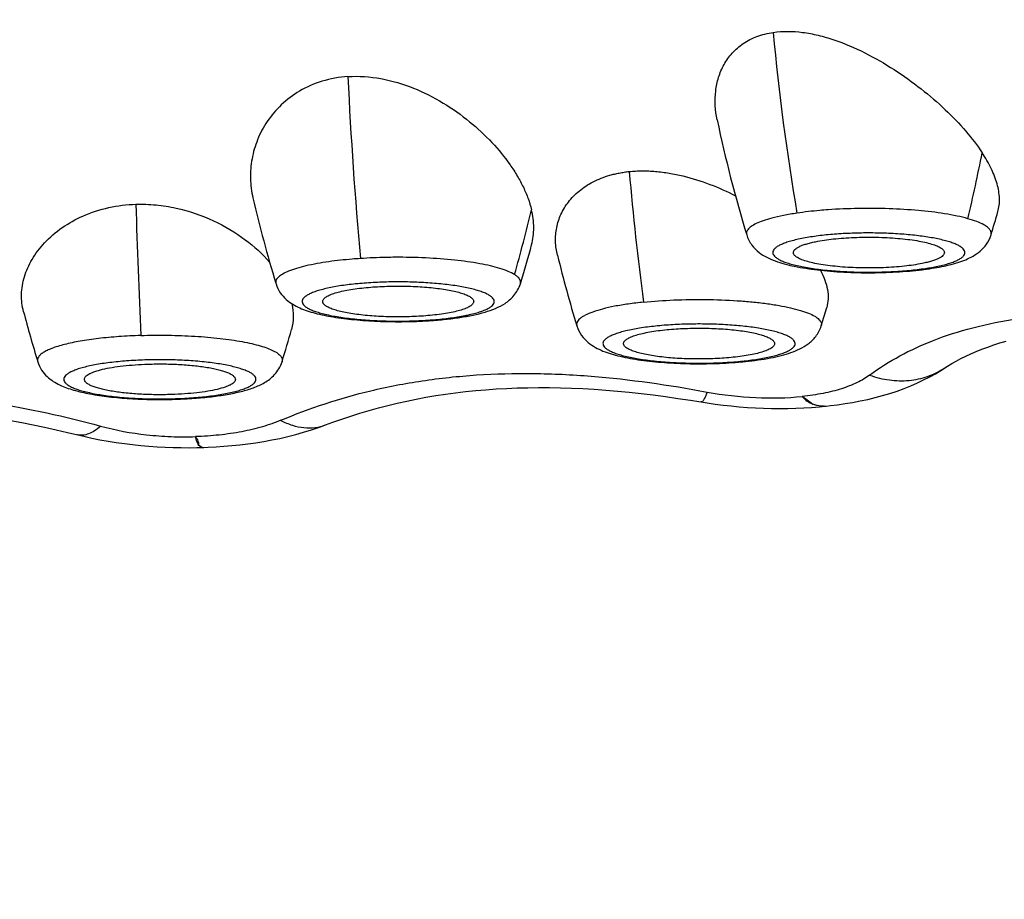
# Model space of a CAD drawing. Header units: millimetres. Extents: x -139 to 522, y -59 to 433.
# Tile 22 of 40: x 21.46 to 28.64, y 354.26 to 360.67. Entities that reach past the tile are written whole.
import ezdxf

# ---------------------------------------------------------------- set-up
doc = ezdxf.new("R2010")
doc.units = ezdxf.units.MM
doc.header["$LTSCALE"] = 23.1
doc.layers.get('0').update_dxf_attribs({"linetype": 'CONTINUOUS'})

msp = doc.modelspace()

# ---------------------------------------------------------------- linework, layer by layer
at = {"color": 7, "linetype": 'CONTINUOUS'}
for p, q in [((28.0612, 358.8489), (28.0625, 358.8491)), ((23.3288, 358.7471), (23.3301, 358.7428)), ((25.1101, 358.7427), (25.1153, 358.7599)), ((27.3018, 358.4361), (27.3417, 358.5704)), ((28.1982, 358.1282), (28.1985, 358.1284)), ((22.5938, 357.9018), (22.6001, 357.902)), ((27.3292, 357.8514), (27.3288, 357.8513)), ((27.3292, 357.8514), (27.3379, 357.8523)), ((27.3379, 357.8523), (27.3379, 357.8523)), ((21.8827, 357.6434), (21.8826, 357.6434)), ((22.7936, 357.551), (22.8032, 357.5514))]:
    msp.add_line(p, q, dxfattribs=at)
at = {"color": 9, "linetype": 'CONTINUOUS'}
for p, q in [((23.3291, 358.7471), (23.3301, 358.7429)), ((22.5936, 357.9061), (22.6, 357.9064))]:
    msp.add_line(p, q, dxfattribs=at)
at = {"color": 7, "linetype": 'CONTINUOUS'}
for points in [[(28.1726, 358.112), (28.2222, 358.1436), (28.2528, 358.1621), (28.2852, 358.1804), (28.3193, 358.1985), (28.3552, 358.2162), (28.3926, 358.2336), (28.4317, 358.2504), (28.4723, 358.2668), (28.5145, 358.2826), (28.5582, 358.2978), (28.6034, 358.3124), (28.65, 358.3262)], [(27.3379, 357.8522), (27.3683, 357.8556), (27.4217, 357.8623), (27.4759, 357.8702), (27.5307, 357.8793), (27.5856, 357.8898), (27.6405, 357.9015), (27.6951, 357.9146), (27.749, 357.9291), (27.8022, 357.9449), (27.8543, 357.9621), (27.9051, 357.9805), (27.9546, 358.0001), (28.0023, 358.0209), (28.0482, 358.0426), (28.092, 358.0652), (28.1336, 358.0884), (28.1726, 358.112)], [(23.6915, 357.7151), (23.7447, 357.735), (23.8094, 357.758), (23.8749, 357.7799), (23.9411, 357.8009), (24.008, 357.8207), (24.0755, 357.8394), (24.1437, 357.857), (24.2125, 357.8735), (24.2819, 357.8889), (24.3519, 357.9031), (24.4225, 357.9163), (24.4937, 357.9283), (24.5655, 357.9391), (24.6379, 357.9489), (24.7109, 357.9576), (24.7846, 357.9651), (24.859, 357.9716), (24.9341, 357.9769), (25.0099, 357.9812), (25.0865, 357.9843), (25.1639, 357.9863), (25.2421, 357.9872), (25.3213, 357.987), (25.4014, 357.9856), (25.4824, 357.9831), (25.5645, 357.9795), (25.6475, 357.9747), (25.7316, 357.9687), (25.8167, 357.9616), (25.9028, 357.9533), (25.99, 357.9438), (26.0783, 357.9332), (26.1676, 357.9215), (26.258, 357.9086), (26.3495, 357.8946), (26.4717, 357.8752)], [(26.4717, 357.8752), (26.5297, 357.8669), (26.588, 357.8595), (26.6465, 357.8531), (26.7052, 357.8477), (26.764, 357.8432), (26.8229, 357.8397), (26.8818, 357.8372), (26.9407, 357.8356), (26.9994, 357.8351), (27.0579, 357.8355), (27.1161, 357.837), (27.1741, 357.8395), (27.2316, 357.8429), (27.2888, 357.8475), (27.3288, 357.8513)], [(21.3947, 357.7463), (21.4775, 357.7316), (21.5606, 357.7156), (21.644, 357.6984), (21.7277, 357.6801), (21.8117, 357.6605), (21.9288, 357.6323)], [(22.8032, 357.5513), (22.8366, 357.5526), (22.8937, 357.5555), (22.951, 357.5594), (23.0087, 357.5643), (23.0666, 357.5703), (23.1247, 357.5773), (23.1829, 357.5855), (23.2412, 357.5949), (23.2994, 357.6055), (23.3576, 357.6174), (23.4156, 357.6307), (23.4735, 357.6453), (23.5312, 357.6614), (23.5886, 357.6791), (23.6457, 357.6985), (23.6914, 357.7153)], [(21.9288, 357.6323), (21.9879, 357.6193), (22.0472, 357.6075), (22.1067, 357.5968), (22.1663, 357.5873), (22.2259, 357.5789), (22.2855, 357.5716), (22.3451, 357.5654), (22.4045, 357.5602), (22.4637, 357.5561), (22.5226, 357.553), (22.5812, 357.5508), (22.6394, 357.5496), (22.6972, 357.5493), (22.7544, 357.55), (22.7936, 357.551)]]:
    msp.add_lwpolyline(points, dxfattribs=at)
at = {"color": 9, "linetype": 'CONTINUOUS'}
for centre, radius, start, end in [((44.2371, 362.1742), 17.359, 185.28848, 189.67282), ((56.8252, 361.8481), 33.0102, 182.77105, 185.0769), ((16.1221, 362.1288), 12.5895, 346.62844, 348.86413), ((48.2947, 361.529), 22.478, 185.02322, 187.46283), ((87.368, 361.2849), 65.0888, 181.727774, 182.569665), ((14.9454, 361.687), 10.5236, 344.13501, 346.7939), ((27.7949, 360.6473), 1.8119, 278.42752, 279.15562), ((27.8194, 360.4939), 1.6566, 279.16052, 279.93459), ((24.2438, 361.3854), 2.9135, 273.7902, 274.32196), ((26.4808, 360.5751), 2.4077, 275.93182, 276.4138), ((26.4889, 360.5027), 2.3349, 276.41559, 276.53996), ((27.3191, 358.0358), 0.1845, 269.54754, 273.15278), ((27.3129, 358.0083), 0.1578, 274.22167, 275.78796), ((27.3194, 358.03), 0.1787, 273.1604, 275.93236), ((22.8023, 357.5785), 0.0272, 268.26565, 271.84422)]:
    msp.add_arc(centre, radius, start, end, dxfattribs=at)
at = {"color": 7, "linetype": 'CONTINUOUS'}
for centre, radius, start, end in [((35.9465, 361.9021), 9.6056, 191.80443, 196.96772), ((32.5142, 361.5448), 9.602, 193.10119, 196.94028), ((19.364, 361.8986), 9.5925, 343.03034, 344.08789), ((15.9326, 361.543), 9.5952, 343.13914, 344.79595), ((34.7038, 361.2376), 9.5998, 193.78387, 196.96805), ((27.7714, 361.0027), 2.1732, 277.69855, 278.42284), ((30.7731, 360.9765), 9.5967, 194.70931, 196.96842), ((24.2363, 361.6945), 3.227, 273.25838, 273.79035), ((14.1976, 360.9758), 9.5942, 343.03139, 344.49557), ((26.4621, 360.9562), 2.794, 275.33111, 275.50732), ((26.4694, 360.8811), 2.7185, 275.50614, 275.9323)]:
    msp.add_arc(centre, radius, start, end, dxfattribs=at)
at = {"color": 9, "linetype": 'CONTINUOUS'}
for points, knots in [([(20.4192, 341.2222), (21.0482, 341.2222), (21.9928, 341.272), (23.2391, 341.4456), (24.1641, 341.6316), (25.0749, 341.8759), (25.9671, 342.1789), (26.8369, 342.5388), (27.6808, 342.9536), (28.4966, 343.4188), (29.5437, 344.1007), (30.5294, 344.8705), (31.4457, 345.7155), (32.0969, 346.3846), (32.7116, 347.0859), (33.4838, 348.0578), (34.3653, 349.3343), (35.3033, 350.9391), (35.9952, 352.3233), (36.5017, 353.4513), (36.9788, 354.591), (37.5236, 356.0359), (38.1065, 357.7939), (38.5387, 359.2751), (38.8529, 360.4683), (38.9997, 361.0674), (39.0708, 361.3674)], [0, 0, 0, 0, 0.063219, 0.094829, 0.126424, 0.157998, 0.189546, 0.221064, 0.252547, 0.283994, 0.315405, 0.37809, 0.409389, 0.440652, 0.471882, 0.503081, 0.565387, 0.627611, 0.68977, 0.720832, 0.751883, 0.813951, 0.875989, 0.938004, 0.969005, 1, 1, 1, 1]), ([(20.4192, 341.9582), (20.7243, 341.9582), (21.3346, 341.9731), (22.5513, 342.0663), (24.0592, 342.3076), (25.5272, 342.7275), (26.6613, 343.171), (27.4883, 343.5562), (28.2886, 343.9921), (29.0596, 344.476), (29.7994, 345.0045), (30.5062, 345.5745), (31.1795, 346.1822), (32.0316, 347.0372), (33.0147, 348.1812), (34.0684, 349.6489), (35.0069, 351.1894), (35.8415, 352.7858), (36.5831, 354.4254), (37.2424, 356.0982), (37.8281, 357.7968), (38.3484, 359.5157), (38.6564, 360.6723), (38.8015, 361.2527)], [0, 0, 0, 0, 0.031611, 0.063217, 0.126376, 0.189459, 0.220977, 0.252464, 0.283917, 0.315334, 0.346714, 0.378056, 0.409362, 0.440634, 0.503065, 0.565391, 0.62763, 0.689798, 0.751911, 0.813979, 0.876012, 0.938017, 1, 1, 1, 1]), ([(39.9784, 360.0883), (39.8695, 359.3702), (39.6232, 357.9386), (39.1715, 355.8075), (38.733, 354.0464), (38.3469, 352.6472), (37.9364, 351.2545), (37.4866, 349.8731), (36.9877, 348.5085), (36.5861, 347.4944), (36.1553, 346.4915), (35.6935, 345.5013), (35.1984, 344.526), (34.6687, 343.5676), (34.1017, 342.6289), (33.4943, 341.7137), (32.9532, 340.9738), (32.4978, 340.3981), (32.0263, 339.8333), (31.5304, 339.2883), (31.0096, 338.7663), (30.6058, 338.3869), (30.1897, 338.0201), (29.7613, 337.6668), (29.3204, 337.3281), (28.7163, 336.8965), (27.9314, 336.3973), (27.1092, 335.9601), (26.4313, 335.6499), (25.7405, 335.3663), (24.8555, 335.0638), (23.7677, 334.7851), (22.6616, 334.5857), (21.5434, 334.4655), (20.7939, 334.4392), (20.4192, 334.4392)], [0, 0, 0, 0, 0.06184, 0.123643, 0.18543, 0.216324, 0.247222, 0.309039, 0.339969, 0.370918, 0.401891, 0.432891, 0.463924, 0.494994, 0.526106, 0.557267, 0.588483, 0.604115, 0.619763, 0.65111, 0.666812, 0.682533, 0.698273, 0.71403, 0.729805, 0.745598, 0.777229, 0.808924, 0.824797, 0.840684, 0.872489, 0.904333, 0.936207, 0.968099, 1, 1, 1, 1]), ([(27.1248, 359.2575), (27.0919, 359.2526), (27.0303, 359.2422), (26.9693, 359.2286), (26.9411, 359.2211)], [0, 0, 0, 0, 0.532483, 1, 1, 1, 1]), ([(27.352, 359.282), (27.332, 359.2805), (27.2561, 359.2744), (27.1804, 359.2658), (27.1248, 359.2575)], [0, 0, 0, 0, 0.262906, 1, 1, 1, 1]), ([(27.7964, 359.2896), (27.7215, 359.2921), (27.5733, 359.2933), (27.4251, 359.2872), (27.352, 359.282)], [0, 0, 0, 0, 0.505286, 1, 1, 1, 1]), ([(28.2005, 359.2534), (28.1373, 359.2635), (28.0027, 359.2791), (27.8676, 359.2871), (27.7964, 359.2896)], [0, 0, 0, 0, 0.473565, 1, 1, 1, 1]), ([(28.3703, 359.2172), (28.3443, 359.2246), (28.288, 359.2381), (28.231, 359.2485), (28.2005, 359.2534)], [0, 0, 0, 0, 0.467144, 1, 1, 1, 1]), ([(26.9411, 359.2211), (26.92, 359.2154), (26.8816, 359.204), (26.831, 359.1838), (26.7929, 359.1627), (26.7735, 359.1458), (26.7671, 359.137)], [0, 0, 0, 0, 0.334864, 0.61303, 0.833549, 1, 1, 1, 1]), ([(28.4858, 359.1734), (28.4697, 359.1822), (28.4317, 359.1987), (28.3923, 359.2111), (28.3703, 359.2172)], [0, 0, 0, 0, 0.44609, 1, 1, 1, 1]), ([(28.5388, 359.0989), (28.5398, 359.1019), (28.5409, 359.1083), (28.5399, 359.1216), (28.5312, 359.1389), (28.5119, 359.1574), (28.4953, 359.168), (28.4858, 359.1734)], [0, 0, 0, 0, 0.097148, 0.193308, 0.403704, 0.666947, 1, 1, 1, 1]), ([(26.7671, 359.137), (26.763, 359.1314), (26.7581, 359.1219), (26.757, 359.1084), (26.7581, 359.102), (26.7591, 359.0989)], [0, 0, 0, 0, 0.521881, 0.759851, 1, 1, 1, 1]), ([(27.2375, 359.086), (27.2031, 359.0809), (27.1539, 359.0723), (27.0923, 359.0574), (27.0536, 359.046), (27.0206, 359.0339), (26.9935, 359.0212), (26.9725, 359.0081), (26.9577, 358.9944), (26.9492, 358.9798), (26.9483, 358.9642), (26.9555, 358.9493), (26.9691, 358.9356), (26.9888, 358.9223), (27.0147, 358.9095), (27.0466, 358.8973), (27.0842, 358.8857), (27.1272, 358.875), (27.1939, 358.8612), (27.2875, 358.8472), (27.4096, 358.8354), (27.5408, 358.8285), (27.6761, 358.8269), (27.8104, 358.8306), (27.9385, 358.8395), (28.0211, 358.8491), (28.0604, 358.855)], [0, 0, 0, 0, 0.070804, 0.101632, 0.129083, 0.152985, 0.173252, 0.189923, 0.203265, 0.21398, 0.223508, 0.233844, 0.246585, 0.262559, 0.282098, 0.305277, 0.33203, 0.362199, 0.395564, 0.470757, 0.555025, 0.645335, 0.738382, 0.830741, 0.919019, 1, 1, 1, 1]), ([(28.1052, 358.8622), (28.1363, 358.8676), (28.1805, 358.8767), (28.2353, 358.8921), (28.269, 358.9037), (28.297, 358.916), (28.3193, 358.9286), (28.3357, 358.9418), (28.3463, 358.9555), (28.3502, 358.9704), (28.3463, 358.9854), (28.3358, 358.9991), (28.3194, 359.0123), (28.2971, 359.025), (28.2691, 359.0372), (28.2355, 359.0488), (28.1807, 359.0642), (28.1005, 359.0807), (27.9924, 359.0959), (27.8718, 359.1067), (27.7432, 359.1128), (27.6112, 359.1139), (27.4805, 359.11), (27.356, 359.1011), (27.2757, 359.0917), (27.2375, 359.086)], [0, 0, 0, 0, 0.066333, 0.094731, 0.119689, 0.141102, 0.158966, 0.173452, 0.185057, 0.194872, 0.204683, 0.216277, 0.230749, 0.248598, 0.269995, 0.294938, 0.323321, 0.389628, 0.46694, 0.552698, 0.643963, 0.737562, 0.830226, 0.918724, 1, 1, 1, 1]), ([(24.1975, 358.936), (24.1761, 358.9358), (24.0917, 358.9347), (24.0074, 358.9312), (23.9446, 358.9269)], [0, 0, 0, 0, 0.253838, 1, 1, 1, 1]), ([(24.6321, 358.9151), (24.562, 358.9225), (24.4172, 358.9331), (24.2721, 358.9363), (24.1975, 358.936)], [0, 0, 0, 0, 0.485949, 1, 1, 1, 1]), ([(23.7144, 358.9039), (23.6582, 358.896), (23.5789, 358.8821), (23.4818, 358.8566), (23.4405, 358.8425), (23.422, 358.8349)], [0, 0, 0, 0, 0.566062, 0.801043, 1, 1, 1, 1]), ([(23.9446, 358.9269), (23.9244, 358.9256), (23.8475, 358.92), (23.7708, 358.9118), (23.7144, 358.9039)], [0, 0, 0, 0, 0.2621, 1, 1, 1, 1]), ([(24.9612, 358.8553), (24.9388, 358.8621), (24.8904, 358.8747), (24.7809, 358.8968), (24.6934, 358.9086), (24.6321, 358.9151)], [0, 0, 0, 0, 0.209268, 0.447896, 1, 1, 1, 1]), ([(23.422, 358.8349), (23.4072, 358.8288), (23.3813, 358.8168), (23.3533, 358.7978), (23.3384, 358.7818), (23.3314, 358.7704), (23.3281, 358.7587), (23.3284, 358.7508), (23.3291, 358.7471)], [0, 0, 0, 0, 0.352946, 0.626129, 0.735894, 0.831249, 0.917043, 1, 1, 1, 1]), ([(25.0681, 358.8102), (25.0536, 358.8193), (25.0185, 358.8363), (24.9819, 358.849), (24.9612, 358.8553)], [0, 0, 0, 0, 0.442391, 1, 1, 1, 1]), ([(25.1112, 358.7612), (25.1094, 358.7704), (25.1009, 358.7842), (25.0846, 358.7991), (25.074, 358.8065), (25.0681, 358.8102)], [0, 0, 0, 0, 0.421777, 0.688078, 1, 1, 1, 1]), ([(24.0038, 358.7499), (23.9618, 358.7471), (23.8821, 358.7402), (23.7707, 358.7247), (23.6882, 358.7079), (23.6321, 358.692), (23.5979, 358.68), (23.5696, 358.6674), (23.5474, 358.6544), (23.5313, 358.6408), (23.5215, 358.6265), (23.519, 358.611), (23.5247, 358.5958), (23.537, 358.5819), (23.5555, 358.5685), (23.5802, 358.5557), (23.6109, 358.5433), (23.6473, 358.5316), (23.7063, 358.5163), (23.7918, 358.5001), (23.9061, 358.4855), (24.0324, 358.4756), (24.1658, 358.4708), (24.3014, 358.4714), (24.3918, 358.4753), (24.4364, 358.4783)], [0, 0, 0, 0, 0.08573, 0.162964, 0.229, 0.257142, 0.281764, 0.30276, 0.320139, 0.334109, 0.345262, 0.354874, 0.364895, 0.377067, 0.392356, 0.411171, 0.433624, 0.459672, 0.489174, 0.55764, 0.636804, 0.723873, 0.815685, 0.908872, 1, 1, 1, 1]), ([(24.4634, 358.4802), (24.5041, 358.4833), (24.5811, 358.4907), (24.6881, 358.5068), (24.7669, 358.524), (24.8199, 358.5401), (24.8518, 358.5521), (24.8779, 358.5647), (24.8981, 358.5777), (24.9122, 358.5912), (24.9201, 358.6057), (24.9205, 358.6211), (24.9132, 358.6357), (24.8997, 358.6493), (24.8801, 358.6623), (24.8545, 358.675), (24.8232, 358.687), (24.7862, 358.6985), (24.727, 358.7134), (24.6416, 358.7292), (24.5279, 358.7433), (24.4028, 358.7529), (24.2709, 358.7574), (24.137, 358.7568), (24.0478, 358.7528), (24.0038, 358.7499)], [0, 0, 0, 0, 0.084725, 0.160455, 0.224642, 0.251784, 0.275389, 0.295382, 0.31182, 0.324992, 0.335633, 0.345205, 0.355669, 0.368561, 0.384672, 0.404323, 0.427587, 0.454399, 0.484608, 0.554302, 0.634449, 0.722285, 0.814702, 0.908394, 1, 1, 1, 1]), ([(25.1101, 358.7428), (25.1105, 358.7443), (25.112, 358.7503), (25.112, 358.7566), (25.1112, 358.7612)], [0, 0, 0, 0, 0.255344, 1, 1, 1, 1]), ([(26.0071, 358.6095), (25.9701, 358.6056), (25.8996, 358.597), (25.8003, 358.5806), (25.7138, 358.5615), (25.6418, 358.5402), (25.5919, 358.5199), (25.561, 358.5023), (25.5438, 358.4896), (25.5311, 358.4767), (25.5228, 358.4633), (25.5194, 358.4494), (25.5206, 358.4403), (25.5219, 358.4361)], [0, 0, 0, 0, 0.205108, 0.391294, 0.55508, 0.693674, 0.805255, 0.850812, 0.889771, 0.92269, 0.950653, 0.975535, 1, 1, 1, 1]), ([(26.0071, 358.6094), (26.0804, 358.617), (26.2315, 358.6275), (26.4597, 358.631), (26.6504, 358.6239), (26.7971, 358.612), (26.8986, 358.6004), (26.9917, 358.5862), (27.0748, 358.5698), (27.1466, 358.5513), (27.2059, 358.5312), (27.2465, 358.5124), (27.2715, 358.4962), (27.2853, 358.4846), (27.2955, 358.4727), (27.3019, 358.4606), (27.3042, 358.4481), (27.303, 358.4399), (27.3018, 358.4361)], [0, 0, 0, 0, 0.163179, 0.335315, 0.505076, 0.585559, 0.661334, 0.731184, 0.794023, 0.848931, 0.895209, 0.93248, 0.947781, 0.960979, 0.972297, 0.982125, 0.991086, 1, 1, 1, 1]), ([(27.6544, 358.0778), (27.7943, 358.1821), (28.0426, 358.3133), (28.4133, 358.431), (28.8686, 358.5204), (29.366, 358.5417), (29.8875, 358.5141), (30.1594, 358.4861), (30.2972, 358.4694)], [0, 0, 0, 0, 0.191627, 0.30379, 0.42662, 0.699951, 0.847621, 1, 1, 1, 1]), ([(26.0941, 358.4347), (26.0554, 358.4307), (25.9835, 358.4215), (25.898, 358.4054), (25.8391, 358.39), (25.8026, 358.3783), (25.772, 358.3659), (25.7473, 358.3531), (25.7288, 358.3397), (25.7164, 358.3258), (25.7108, 358.3106), (25.7133, 358.2951), (25.7231, 358.2808), (25.7391, 358.2672), (25.7614, 358.2542), (25.7897, 358.2416), (25.8238, 358.2296), (25.88, 358.2137), (25.9625, 358.1969), (26.0739, 358.1814), (26.1981, 358.1706), (26.3306, 358.1648), (26.4661, 358.1642), (26.5996, 358.169), (26.6872, 358.1759), (26.7297, 358.1803)], [0, 0, 0, 0, 0.079163, 0.147629, 0.177132, 0.20318, 0.225633, 0.244447, 0.259737, 0.271909, 0.28193, 0.291542, 0.302695, 0.316665, 0.334043, 0.355039, 0.379662, 0.407804, 0.47384, 0.551073, 0.636804, 0.727933, 0.821119, 0.912932, 1, 1, 1, 1]), ([(26.7548, 358.183), (26.792, 358.1873), (26.8608, 358.1968), (26.9424, 358.2135), (26.9981, 358.2291), (27.0322, 358.2409), (27.0605, 358.2532), (27.0829, 358.2661), (27.0993, 358.2794), (27.1097, 358.2934), (27.1131, 358.3086), (27.1085, 358.3237), (27.0973, 358.3376), (27.08, 358.3508), (27.0567, 358.3636), (27.0275, 358.3759), (26.9926, 358.3876), (26.9359, 358.4031), (26.8533, 358.4194), (26.7422, 358.4344), (26.6189, 358.4448), (26.4879, 358.4503), (26.3541, 358.4507), (26.2224, 358.4459), (26.136, 358.4391), (26.0941, 358.4347)], [0, 0, 0, 0, 0.077555, 0.144021, 0.172431, 0.19736, 0.218698, 0.236444, 0.250781, 0.26224, 0.271984, 0.281876, 0.293705, 0.308522, 0.326791, 0.348661, 0.374113, 0.403022, 0.470384, 0.548656, 0.635162, 0.726852, 0.82045, 0.912598, 1, 1, 1, 1]), ([(22.3446, 358.3666), (22.2915, 358.3649), (22.1886, 358.3597), (22.0411, 358.346), (21.9085, 358.3272), (21.8097, 358.307), (21.7417, 358.2882), (21.6996, 358.274), (21.6641, 358.2591), (21.6354, 358.2436), (21.6136, 358.2276), (21.5988, 358.2109), (21.5915, 358.1931), (21.5926, 358.1811), (21.5942, 358.1757)], [0, 0, 0, 0, 0.196878, 0.381791, 0.548848, 0.692905, 0.755004, 0.809951, 0.857509, 0.897633, 0.930583, 0.95717, 0.979224, 1, 1, 1, 1]), ([(22.3446, 358.3667), (22.4109, 358.3688), (22.5426, 358.37), (22.7355, 358.3631), (22.8899, 358.35), (23.0046, 358.3352), (23.0818, 358.3225), (23.1515, 358.3082), (23.2129, 358.2925), (23.2653, 358.2755), (23.3081, 358.2575), (23.3371, 358.2409), (23.3545, 358.2269), (23.3666, 358.2144), (23.3747, 358.2004), (23.3763, 358.1859), (23.3751, 358.179), (23.3741, 358.1757)], [0, 0, 0, 0, 0.182694, 0.362783, 0.531688, 0.60944, 0.681503, 0.747076, 0.80547, 0.856142, 0.898747, 0.933245, 0.947601, 0.960199, 0.981136, 0.990531, 1, 1, 1, 1]), ([(22.3746, 358.1882), (22.3303, 358.1868), (22.2447, 358.1823), (22.1227, 358.1705), (22.029, 358.1564), (21.9623, 358.1427), (21.9193, 358.1319), (21.8817, 358.1204), (21.8499, 358.1081), (21.824, 358.0954), (21.8043, 358.0821), (21.7907, 358.0683), (21.7835, 358.0534), (21.7844, 358.0378), (21.7929, 358.0232), (21.8077, 358.0096), (21.8287, 357.9964), (21.8558, 357.9837), (21.8888, 357.9716), (21.9275, 357.9602), (21.9891, 357.9454), (22.0775, 357.9299), (22.1945, 357.9162), (22.3227, 357.9073), (22.457, 357.9036), (22.548, 357.9047), (22.5936, 357.9061)], [0, 0, 0, 0, 0.090309, 0.174577, 0.24977, 0.283135, 0.313305, 0.340057, 0.363236, 0.382775, 0.398749, 0.41149, 0.421826, 0.431354, 0.442069, 0.455411, 0.472082, 0.492349, 0.516251, 0.543702, 0.57453, 0.645334, 0.726316, 0.814594, 0.906954, 1, 1, 1, 1]), ([(22.6, 357.9064), (22.644, 357.9079), (22.7291, 357.9125), (22.8503, 357.9245), (22.9432, 357.9386), (23.0092, 357.9524), (23.0517, 357.9632), (23.0888, 357.9748), (23.1202, 357.987), (23.1457, 357.9998), (23.165, 358.0131), (23.1782, 358.0268), (23.1849, 358.0417), (23.1836, 358.0573), (23.1748, 358.0718), (23.1598, 358.0854), (23.1386, 358.0985), (23.1113, 358.1111), (23.0782, 358.1231), (23.0394, 358.1345), (22.9778, 358.1492), (22.8895, 358.1647), (22.7727, 358.1783), (22.6448, 358.1871), (22.5109, 358.1908), (22.4201, 358.1897), (22.3746, 358.1882)], [0, 0, 0, 0, 0.090233, 0.174294, 0.249178, 0.28236, 0.312334, 0.338883, 0.361856, 0.381195, 0.396985, 0.409579, 0.419837, 0.429392, 0.440222, 0.453722, 0.470565, 0.491003, 0.51507, 0.542675, 0.573646, 0.6447, 0.725883, 0.814326, 0.906825, 1, 1, 1, 1]), ([(23.3642, 357.7488), (23.5762, 357.8385), (23.9176, 357.9497), (24.3992, 358.0426), (24.7951, 358.0846), (25.2073, 358.095), (25.77, 358.0677), (26.1917, 358.0067), (26.4711, 357.9548)], [0, 0, 0, 0, 0.218597, 0.338993, 0.465373, 0.596298, 0.730181, 1, 1, 1, 1]), ([(27.6544, 358.0778), (27.6262, 358.0567), (27.5602, 358.0183), (27.4459, 357.9748), (27.3115, 357.9418), (27.215, 357.928), (27.164, 357.9227)], [0, 0, 0, 0, 0.202833, 0.437544, 0.704307, 1, 1, 1, 1]), ([(27.6543, 358.0775), (27.701, 358.0609), (27.7962, 358.0375), (27.9406, 358.0336), (28.0777, 358.0627), (28.1605, 358.1034), (28.1982, 358.1282)], [0, 0, 0, 0, 0.263175, 0.515975, 0.760319, 1, 1, 1, 1]), ([(18.7857, 357.7064), (19.0449, 357.778), (19.4461, 357.8652), (19.9944, 357.927), (20.4191, 357.9429), (20.8438, 357.9269), (21.3921, 357.8651), (21.7933, 357.7778), (22.0526, 357.7065)], [0, 0, 0, 0, 0.243849, 0.371111, 0.499984, 0.628855, 0.756114, 1, 1, 1, 1]), ([(26.4711, 357.9548), (26.4671, 357.9439), (26.4596, 357.9251), (26.4494, 357.9039), (26.4415, 357.8919), (26.4359, 357.8853), (26.4302, 357.8818), (26.427, 357.8823)], [0, 0, 0, 0, 0.398994, 0.694875, 0.804638, 0.890037, 1, 1, 1, 1]), ([(26.4711, 357.9548), (26.5878, 357.9331), (26.8188, 357.9066), (27.0515, 357.911), (27.164, 357.9227)], [0, 0, 0, 0, 0.512186, 1, 1, 1, 1]), ([(27.164, 357.9227), (27.1796, 357.912), (27.2058, 357.8935), (27.2316, 357.8744), (27.2418, 357.8659)], [0, 0, 0, 0, 0.588724, 1, 1, 1, 1]), ([(27.164, 357.9227), (27.1747, 357.9102), (27.1984, 357.8877), (27.227, 357.8718), (27.2418, 357.8659)], [0, 0, 0, 0, 0.507959, 1, 1, 1, 1]), ([(27.3245, 357.851), (27.3108, 357.8499), (27.2823, 357.8516), (27.2551, 357.8602), (27.2418, 357.8659)], [0, 0, 0, 0, 0.486297, 1, 1, 1, 1]), ([(27.3176, 357.8513), (27.3115, 357.8514), (27.2857, 357.8528), (27.2603, 357.8592), (27.2418, 357.8659)], [0, 0, 0, 0, 0.238165, 1, 1, 1, 1]), ([(23.3642, 357.7488), (23.3431, 357.7399), (23.2991, 357.723), (23.2052, 357.6929), (23.0776, 357.6629), (22.9143, 357.6392), (22.8012, 357.6315), (22.7433, 357.6297)], [0, 0, 0, 0, 0.108367, 0.222193, 0.465366, 0.726316, 1, 1, 1, 1]), ([(23.3642, 357.7485), (23.3916, 357.7343), (23.4467, 357.7111), (23.5319, 357.6927), (23.6147, 357.6927), (23.667, 357.7057), (23.6915, 357.7151)], [0, 0, 0, 0, 0.273009, 0.527544, 0.767748, 1, 1, 1, 1]), ([(22.0526, 357.7065), (22.0385, 357.694), (22.0107, 357.6723), (21.9666, 357.6491), (21.9235, 357.6383), (21.8955, 357.6402), (21.8827, 357.6434)], [0, 0, 0, 0, 0.300092, 0.560802, 0.789727, 1, 1, 1, 1]), ([(22.0526, 357.7065), (22.1621, 357.6763), (22.3333, 357.6454), (22.5651, 357.6282), (22.684, 357.6277), (22.7433, 357.6297)], [0, 0, 0, 0, 0.488933, 0.744484, 1, 1, 1, 1]), ([(22.7433, 357.6297), (22.7474, 357.6243), (22.7543, 357.614), (22.7634, 357.596), (22.766, 357.5813), (22.7634, 357.5736)], [0, 0, 0, 0, 0.331423, 0.604502, 1, 1, 1, 1]), ([(22.7433, 357.6297), (22.744, 357.6239), (22.7471, 357.6043), (22.7545, 357.5847), (22.7634, 357.5736)], [0, 0, 0, 0, 0.288893, 1, 1, 1, 1]), ([(22.7634, 357.5736), (22.7645, 357.5725), (22.7688, 357.5682), (22.7734, 357.5642), (22.7769, 357.5615)], [0, 0, 0, 0, 0.269202, 1, 1, 1, 1]), ([(22.7936, 357.551), (22.791, 357.551), (22.7839, 357.5523), (22.7731, 357.5602), (22.7667, 357.5686), (22.7634, 357.5736)], [0, 0, 0, 0, 0.19363, 0.539392, 1, 1, 1, 1]), ([(22.7769, 357.5615), (22.779, 357.56), (22.7863, 357.555), (22.7951, 357.5515), (22.8015, 357.5514)], [0, 0, 0, 0, 0.289829, 1, 1, 1, 1])]:
    msp.add_open_spline(points, degree=3, knots=knots, dxfattribs=at)
at = {"color": 7, "linetype": 'CONTINUOUS'}
for points, knots in [([(26.5441, 359.9371), (26.5297, 360.0057), (26.5228, 360.112), (26.5508, 360.2476), (26.5908, 360.342), (26.6514, 360.4267), (26.7331, 360.4974), (26.8352, 360.5493), (26.9118, 360.5682), (26.952, 360.5742)], [0, 0, 0, 0, 0.245608, 0.364626, 0.482791, 0.60231, 0.726157, 0.857754, 1, 1, 1, 1]), ([(26.952, 360.5742), (27.0225, 360.5846), (27.134, 360.5826), (27.281, 360.5548), (27.4346, 360.5101), (27.6222, 360.4296), (27.834, 360.307), (28.0294, 360.1671), (28.204, 360.0169), (28.3538, 359.8619), (28.4384, 359.7523), (28.4745, 359.6973)], [0, 0, 0, 0, 0.117089, 0.180216, 0.245445, 0.379386, 0.514295, 0.64659, 0.773372, 0.89201, 1, 1, 1, 1]), ([(23.8536, 360.2522), (23.7901, 360.248), (23.6675, 360.2264), (23.5018, 360.1543), (23.3665, 360.0526), (23.2632, 359.9307), (23.1916, 359.7962), (23.1504, 359.6547), (23.1391, 359.5102), (23.1513, 359.4148), (23.1621, 359.3683)], [0, 0, 0, 0, 0.14956, 0.289575, 0.420508, 0.543986, 0.661846, 0.775876, 0.887914, 1, 1, 1, 1]), ([(23.8536, 360.2522), (23.9337, 360.2575), (24.0977, 360.2461), (24.3324, 360.1757), (24.549, 360.066), (24.7405, 359.9302), (24.9035, 359.7785), (25.0159, 359.6419), (25.0883, 359.5301), (25.1325, 359.4477), (25.1673, 359.3658), (25.184, 359.3103), (25.1906, 359.2829)], [0, 0, 0, 0, 0.136683, 0.276535, 0.414851, 0.54838, 0.674977, 0.793062, 0.848572, 0.901571, 0.952037, 1, 1, 1, 1]), ([(28.589, 359.2687), (28.5933, 359.2841), (28.5996, 359.3162), (28.6021, 359.3844), (28.5859, 359.4757), (28.5414, 359.5873), (28.4989, 359.6602), (28.4746, 359.6973)], [0, 0, 0, 0, 0.105249, 0.213851, 0.447134, 0.708537, 1, 1, 1, 1]), ([(25.3805, 358.9504), (25.3724, 358.9835), (25.3629, 359.0511), (25.3712, 359.153), (25.4029, 359.2514), (25.4585, 359.343), (25.538, 359.4242), (25.6218, 359.4785), (25.6988, 359.5133), (25.7516, 359.5311), (25.796, 359.5427), (25.8308, 359.55), (25.8665, 359.5563), (25.8906, 359.5596), (25.9028, 359.5608)], [0, 0, 0, 0, 0.111453, 0.221027, 0.331633, 0.446317, 0.568134, 0.69988, 0.77025, 0.84376, 0.881721, 0.920482, 0.959888, 1, 1, 1, 1]), ([(25.9028, 359.5608), (25.9183, 359.5625), (25.9498, 359.5645), (25.9974, 359.5658), (26.0459, 359.5651), (26.1118, 359.5609), (26.1951, 359.5504), (26.3285, 359.5229), (26.4917, 359.4713), (26.6166, 359.4152), (26.677, 359.3841)], [0, 0, 0, 0, 0.058234, 0.11752, 0.177747, 0.238957, 0.363615, 0.490463, 0.746522, 1, 1, 1, 1]), ([(21.4909, 358.5397), (21.4802, 358.5807), (21.4703, 358.6673), (21.4926, 358.7987), (21.5505, 358.9271), (21.6786, 359.0951), (21.9301, 359.2659), (22.1769, 359.3181), (22.3088, 359.3224)], [0, 0, 0, 0, 0.099152, 0.200652, 0.308518, 0.425502, 0.691378, 1, 1, 1, 1]), ([(22.3088, 359.3224), (22.3333, 359.3232), (22.3825, 359.3229), (22.4809, 359.3168), (22.6494, 359.2899), (22.8737, 359.2131), (23.1038, 359.0763), (23.2309, 358.9612), (23.2836, 358.9004)], [0, 0, 0, 0, 0.067292, 0.134946, 0.270266, 0.5339, 0.779372, 1, 1, 1, 1]), ([(25.1919, 359.0266), (25.2029, 359.0669), (25.213, 359.1537), (25.201, 359.2398), (25.1907, 359.2829)], [0, 0, 0, 0, 0.485319, 1, 1, 1, 1]), ([(26.7591, 359.0989), (26.7671, 359.0725), (26.7918, 359.0247), (26.8457, 358.9714), (26.905, 358.9348), (26.9673, 358.9083), (27.0344, 358.8873), (27.1365, 358.8631), (27.2812, 358.8412), (27.4698, 358.826), (27.67, 358.8217), (27.8687, 358.8283), (27.9988, 358.8405), (28.0612, 358.8489)], [0, 0, 0, 0, 0.059435, 0.112906, 0.161246, 0.208525, 0.258229, 0.312159, 0.434301, 0.572471, 0.719058, 0.864641, 1, 1, 1, 1]), ([(27.26, 359.0498), (27.3029, 359.0585), (27.3966, 359.0719), (27.5445, 359.0822), (27.6757, 359.0835), (27.7817, 359.0798), (27.858, 359.0747), (27.9298, 359.0674), (27.9956, 359.0581), (28.0539, 359.047), (28.1036, 359.0343), (28.1435, 359.0204), (28.1701, 359.0072), (28.1853, 358.9958), (28.193, 358.9876), (28.1978, 358.9792), (28.199, 358.9733), (28.199, 358.9705)], [0, 0, 0, 0, 0.135274, 0.292478, 0.458808, 0.541117, 0.62057, 0.695535, 0.764494, 0.826088, 0.879178, 0.922915, 0.956904, 0.970366, 0.981708, 0.991347, 1, 1, 1, 1]), ([(28.0897, 358.8529), (28.1381, 358.8601), (28.2078, 358.8728), (28.2957, 358.8968), (28.3542, 358.9176), (28.4094, 358.9439), (28.4622, 358.9799), (28.5097, 359.0308), (28.5315, 359.0748), (28.5388, 359.0989)], [0, 0, 0, 0, 0.271996, 0.393062, 0.506473, 0.617007, 0.732377, 0.85993, 1, 1, 1, 1]), ([(27.099, 358.9705), (27.099, 358.9743), (27.1012, 358.9826), (27.1099, 358.9936), (27.1235, 359.0042), (27.1419, 359.0144), (27.1651, 359.0242), (27.1928, 359.0335), (27.225, 359.0422), (27.2479, 359.0473), (27.26, 359.0498)], [0, 0, 0, 0, 0.060305, 0.132098, 0.222271, 0.333864, 0.467854, 0.624129, 0.801913, 1, 1, 1, 1]), ([(28.0379, 358.8912), (27.995, 358.8824), (27.9013, 358.8691), (27.7534, 358.8588), (27.6222, 358.8575), (27.5162, 358.8612), (27.4399, 358.8663), (27.3681, 358.8736), (27.3023, 358.8829), (27.244, 358.894), (27.1943, 358.9066), (27.1544, 358.9205), (27.1278, 358.9337), (27.1126, 358.9452), (27.1049, 358.9533), (27.1001, 358.9617), (27.099, 358.9677), (27.099, 358.9705)], [0, 0, 0, 0, 0.135274, 0.292478, 0.458808, 0.541117, 0.62057, 0.695535, 0.764494, 0.826088, 0.879178, 0.922915, 0.956904, 0.970366, 0.981708, 0.991347, 1, 1, 1, 1]), ([(28.199, 358.9705), (28.199, 358.9667), (28.1967, 358.9584), (28.188, 358.9473), (28.1744, 358.9368), (28.156, 358.9266), (28.1328, 358.9168), (28.1051, 358.9075), (28.0729, 358.8987), (28.05, 358.8936), (28.0379, 358.8912)], [0, 0, 0, 0, 0.060305, 0.132098, 0.222271, 0.333864, 0.467854, 0.624129, 0.801913, 1, 1, 1, 1]), ([(27.2961, 358.8417), (27.3085, 358.8185), (27.3295, 358.7727), (27.3492, 358.7025), (27.3545, 358.6345), (27.3477, 358.5909), (27.3417, 358.5704)], [0, 0, 0, 0, 0.279208, 0.535228, 0.772834, 1, 1, 1, 1]), ([(23.3301, 358.7429), (23.3371, 358.7199), (23.3574, 358.6779), (23.4017, 358.6284), (23.4512, 358.5927), (23.5029, 358.5664), (23.5573, 358.5456), (23.6383, 358.5218), (23.753, 358.4988), (23.9047, 358.4799), (24.071, 358.4688), (24.2444, 358.4658), (24.3615, 358.4694), (24.4197, 358.4727)], [0, 0, 0, 0, 0.060779, 0.116487, 0.166965, 0.214888, 0.263414, 0.314686, 0.429104, 0.559732, 0.702731, 0.85187, 1, 1, 1, 1]), ([(23.9704, 358.7141), (24.0142, 358.7186), (24.1046, 358.725), (24.2413, 358.7274), (24.3765, 358.7229), (24.4843, 358.7134), (24.5631, 358.7022), (24.6147, 358.6927), (24.6599, 358.682), (24.698, 358.6702), (24.7284, 358.6577), (24.7485, 358.646), (24.7599, 358.636), (24.7657, 358.6289), (24.7693, 358.6216), (24.7701, 358.6165), (24.7701, 358.6141)], [0, 0, 0, 0, 0.159526, 0.327875, 0.494607, 0.649398, 0.719328, 0.782858, 0.839094, 0.887319, 0.927071, 0.958283, 0.970891, 0.981755, 0.99126, 1, 1, 1, 1]), ([(24.4496, 358.4745), (24.4878, 358.4771), (24.5615, 358.4833), (24.6673, 358.4966), (24.7638, 358.5137), (24.8505, 358.535), (24.9288, 358.5618), (24.989, 358.5923), (25.0332, 358.6253), (25.0649, 358.657), (25.0922, 358.6963), (25.1052, 358.7267), (25.1101, 358.7428)], [0, 0, 0, 0, 0.152402, 0.294815, 0.425134, 0.542852, 0.650332, 0.754944, 0.810209, 0.86945, 0.933004, 1, 1, 1, 1]), ([(23.6701, 358.6141), (23.6701, 358.6167), (23.6711, 358.6222), (23.6753, 358.6301), (23.682, 358.6377), (23.6952, 358.6484), (23.7184, 358.6609), (23.7535, 358.6741), (23.7972, 358.6864), (23.8489, 358.6974), (23.9074, 358.7068), (23.9488, 358.7118), (23.9704, 358.7141)], [0, 0, 0, 0, 0.02379, 0.04997, 0.080333, 0.115986, 0.205183, 0.319452, 0.458187, 0.619621, 0.801242, 1, 1, 1, 1]), ([(23.4463, 358.5975), (23.4529, 358.5663), (23.4596, 358.5035), (23.4508, 358.4407), (23.4426, 358.4111)], [0, 0, 0, 0, 0.509183, 1, 1, 1, 1]), ([(24.4698, 358.5141), (24.426, 358.5096), (24.3356, 358.5032), (24.199, 358.5008), (24.0637, 358.5053), (23.9559, 358.5148), (23.8771, 358.526), (23.8255, 358.5355), (23.7804, 358.5462), (23.7422, 358.558), (23.7118, 358.5705), (23.6917, 358.5822), (23.6803, 358.5922), (23.6745, 358.5993), (23.6709, 358.6066), (23.6701, 358.6117), (23.6701, 358.6141)], [0, 0, 0, 0, 0.159526, 0.327875, 0.494607, 0.649398, 0.719328, 0.782858, 0.839094, 0.887319, 0.927071, 0.958283, 0.970891, 0.981755, 0.99126, 1, 1, 1, 1]), ([(24.7701, 358.6141), (24.7701, 358.6115), (24.7691, 358.606), (24.765, 358.5981), (24.7583, 358.5905), (24.745, 358.5798), (24.7218, 358.5673), (24.6867, 358.5541), (24.643, 358.5418), (24.5914, 358.5309), (24.5328, 358.5214), (24.4914, 358.5164), (24.4698, 358.5141)], [0, 0, 0, 0, 0.02379, 0.04997, 0.080333, 0.115986, 0.205183, 0.319452, 0.458187, 0.619621, 0.801242, 1, 1, 1, 1]), ([(25.5219, 358.4361), (25.5295, 358.4114), (25.5519, 358.3664), (25.601, 358.3149), (25.6554, 358.2787), (25.7123, 358.2522), (25.7729, 358.2314), (25.8643, 358.2073), (25.9938, 358.1847), (26.1642, 358.1675), (26.3481, 358.1594), (26.5357, 358.161), (26.6606, 358.1686), (26.7217, 358.1743)], [0, 0, 0, 0, 0.059925, 0.114333, 0.163511, 0.210847, 0.259712, 0.31211, 0.430142, 0.564547, 0.709633, 0.857557, 1, 1, 1, 1]), ([(26.7503, 358.1771), (26.8112, 358.1835), (26.8986, 358.1954), (27.0088, 358.2196), (27.0806, 358.2407), (27.1469, 358.2673), (27.2098, 358.3041), (27.2672, 358.3586), (27.2934, 358.4084), (27.3018, 358.4361)], [0, 0, 0, 0, 0.285503, 0.411345, 0.526527, 0.634789, 0.744143, 0.864915, 1, 1, 1, 1]), ([(25.8619, 358.3075), (25.8619, 358.3101), (25.8628, 358.3156), (25.867, 358.3235), (25.8737, 358.3311), (25.887, 358.3418), (25.9102, 358.3543), (25.9453, 358.3675), (25.989, 358.3798), (26.0406, 358.3907), (26.0992, 358.4002), (26.1405, 358.4052), (26.1622, 358.4075)], [0, 0, 0, 0, 0.02379, 0.04997, 0.080333, 0.115986, 0.205183, 0.319452, 0.458187, 0.619621, 0.801242, 1, 1, 1, 1]), ([(26.1622, 358.4075), (26.206, 358.412), (26.2964, 358.4184), (26.433, 358.4208), (26.5683, 358.4163), (26.6761, 358.4068), (26.7549, 358.3956), (26.8065, 358.3861), (26.8516, 358.3754), (26.8897, 358.3636), (26.9202, 358.3511), (26.9403, 358.3394), (26.9517, 358.3294), (26.9575, 358.3223), (26.961, 358.315), (26.9619, 358.3099), (26.9619, 358.3075)], [0, 0, 0, 0, 0.159526, 0.327875, 0.494607, 0.649398, 0.719328, 0.782858, 0.839094, 0.887319, 0.927071, 0.958283, 0.970891, 0.981755, 0.99126, 1, 1, 1, 1]), ([(26.6616, 358.2075), (26.6177, 358.203), (26.5274, 358.1966), (26.3907, 358.1942), (26.2554, 358.1987), (26.1477, 358.2082), (26.0688, 358.2194), (26.0173, 358.2289), (25.9721, 358.2396), (25.934, 358.2514), (25.9035, 358.2639), (25.8834, 358.2756), (25.8721, 358.2856), (25.8663, 358.2927), (25.8627, 358.3), (25.8619, 358.3051), (25.8619, 358.3075)], [0, 0, 0, 0, 0.159526, 0.327875, 0.494607, 0.649398, 0.719328, 0.782858, 0.839094, 0.887319, 0.927071, 0.958283, 0.970891, 0.981755, 0.99126, 1, 1, 1, 1]), ([(26.9619, 358.3075), (26.9619, 358.3049), (26.9609, 358.2994), (26.9567, 358.2915), (26.95, 358.2839), (26.9368, 358.2732), (26.9135, 358.2607), (26.8785, 358.2475), (26.8347, 358.2352), (26.7831, 358.2243), (26.7246, 358.2148), (26.6832, 358.2098), (26.6616, 358.2075)], [0, 0, 0, 0, 0.02379, 0.04997, 0.080333, 0.115986, 0.205183, 0.319452, 0.458187, 0.619621, 0.801242, 1, 1, 1, 1]), ([(21.5942, 358.1757), (21.6007, 358.1543), (21.6195, 358.1146), (21.66, 358.067), (21.7057, 358.0318), (21.7697, 357.9968), (21.8595, 357.9654), (21.9799, 357.9384), (22.1171, 357.9185), (22.2687, 357.9054), (22.4293, 357.8994), (22.5387, 357.9002), (22.5938, 357.9018)], [0, 0, 0, 0, 0.061696, 0.11866, 0.170476, 0.219259, 0.318578, 0.430613, 0.558341, 0.69932, 0.848581, 1, 1, 1, 1]), ([(21.9341, 358.0472), (21.9341, 358.0506), (21.9359, 358.0579), (21.9429, 358.0679), (21.9539, 358.0776), (21.9689, 358.0869), (21.9879, 358.0959), (22.0202, 358.1082), (22.0697, 358.1218), (22.1385, 358.1352), (22.218, 358.146), (22.3057, 358.1539), (22.3667, 358.157), (22.3981, 358.158)], [0, 0, 0, 0, 0.020573, 0.044404, 0.073609, 0.109234, 0.151705, 0.201104, 0.320007, 0.46355, 0.627947, 0.808526, 1, 1, 1, 1]), ([(22.3981, 358.158), (22.4375, 358.1593), (22.516, 358.16), (22.6313, 358.1562), (22.7397, 358.1475), (22.8233, 358.1362), (22.883, 358.1247), (22.9212, 358.1156), (22.9544, 358.1058), (22.9822, 358.0953), (23.0044, 358.0842), (23.0207, 358.0727), (23.0313, 358.0607), (23.0341, 358.0513), (23.0341, 358.0472)], [0, 0, 0, 0, 0.178238, 0.354307, 0.520388, 0.6692, 0.735122, 0.794473, 0.84671, 0.891447, 0.928518, 0.958124, 0.981172, 1, 1, 1, 1]), ([(22.6001, 357.902), (22.6446, 357.9035), (22.7312, 357.9079), (22.8562, 357.9195), (22.971, 357.9359), (23.0738, 357.957), (23.1654, 357.9839), (23.235, 358.0148), (23.2856, 358.0486), (23.322, 358.0818), (23.3537, 358.1242), (23.3686, 358.1578), (23.3741, 358.1757)], [0, 0, 0, 0, 0.154253, 0.30035, 0.434826, 0.555705, 0.6638, 0.765275, 0.81776, 0.874083, 0.9351, 1, 1, 1, 1]), ([(22.5702, 357.9364), (22.5307, 357.9351), (22.4522, 357.9343), (22.337, 357.9382), (22.2286, 357.9469), (22.1449, 357.9582), (22.0853, 357.9696), (22.047, 357.9787), (22.0138, 357.9886), (21.986, 357.9991), (21.9639, 358.0101), (21.9475, 358.0216), (21.9369, 358.0337), (21.9341, 358.043), (21.9341, 358.0472)], [0, 0, 0, 0, 0.178238, 0.354307, 0.520388, 0.6692, 0.735122, 0.794473, 0.84671, 0.891447, 0.928518, 0.958124, 0.981172, 1, 1, 1, 1]), ([(23.0341, 358.0472), (23.0341, 358.0438), (23.0324, 358.0365), (23.0254, 358.0264), (23.0143, 358.0168), (22.9993, 358.0075), (22.9804, 357.9985), (22.948, 357.9862), (22.8986, 357.9726), (22.8298, 357.9592), (22.7503, 357.9484), (22.6626, 357.9405), (22.6016, 357.9374), (22.5702, 357.9364)], [0, 0, 0, 0, 0.020573, 0.044404, 0.073609, 0.109234, 0.151705, 0.201104, 0.320007, 0.46355, 0.627947, 0.808526, 1, 1, 1, 1])]:
    msp.add_open_spline(points, degree=3, knots=knots, dxfattribs=at)

doc.saveas('drawing.dxf')
